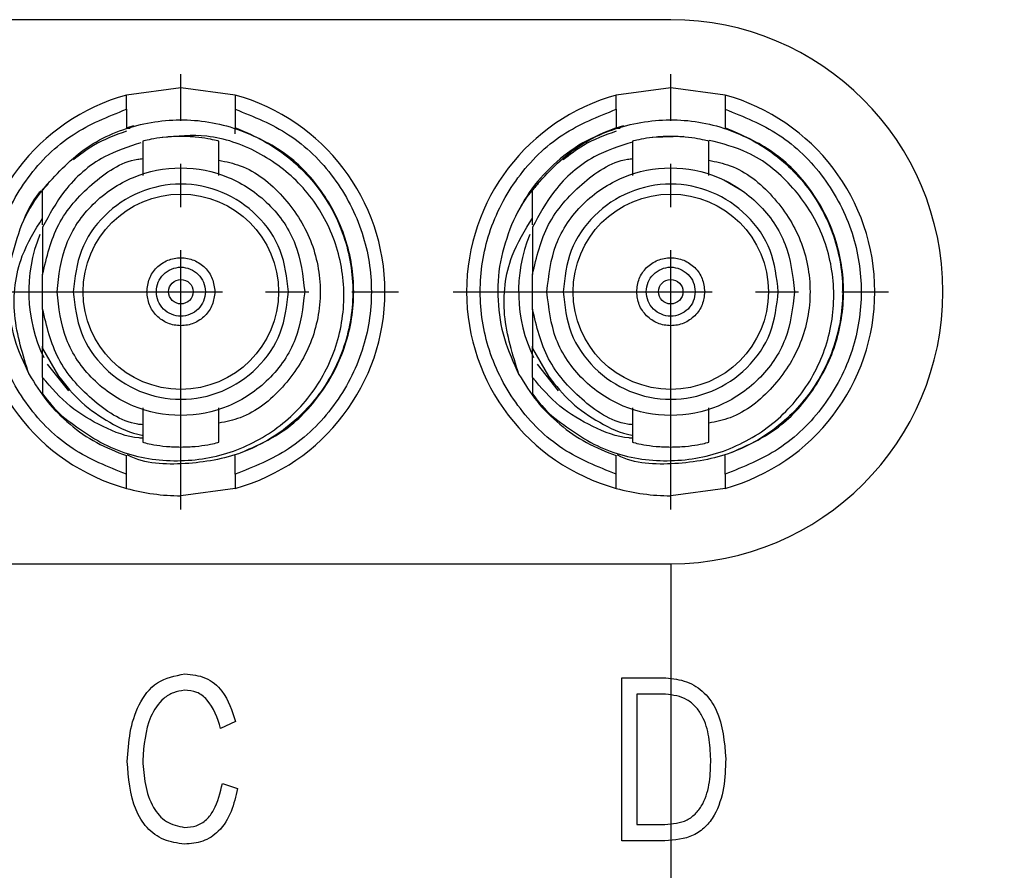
# Model space of a CAD drawing. Header units: millimetres. Extents: x 0 to 15016, y 0 to 1665.
# Tile 6 of 9: x 14923 to 14941, y 1487 to 1503. Entities that reach past the tile are written whole.
import ezdxf

# ---------------------------------------------------------------- set-up
doc = ezdxf.new("R2010")
doc.units = ezdxf.units.MM
doc.linetypes.add('CENTER2', pattern=[28.575, 19.05, -3.175, 3.175, -3.175])
for name, color, linetype, lineweight in [('粗实线', 7, 'Continuous', 50), ('细实线', 3, 'Continuous', 25), ('细点画线', 1, 'CENTER2', 25)]:
    doc.layers.add(name, color=color, linetype=linetype, lineweight=lineweight)
doc.styles.add('iTek', font='txt', dxfattribs={"width": 0.8, "height": 7})
doc.dimstyles.new('iTek', dxfattribs={"dimscale": 0, "dimtxt": 7, "dimasz": 4.5, "dimexe": 1, "dimexo": 1, "dimgap": 1.5, "dimtad": 1, "dimtoh": 1, "dimdsep": 46, "dimtxsty": 'iTek', "dimcen": 4, "dimclrd": 256, "dimclre": 256, "dimclrt": 256, "dimazin": 2, "dimtfac": 1, "dimtmove": 0, "dimatfit": 3, "dimfxl": 1, "dimlwd": -1, "dimlwe": -1, "dimarcsym": 0})

# ---------------------------------------------------------------- blocks, each defined once
blk = doc.blocks.new('*D82')
at = {"layer": 'Defpoints', "color": 0}
for p in [(14935.02, 1493.864), (14946.02, 1479.864), (14935.02, 1465.81)]:
    blk.add_point(p, dxfattribs=at)
at = {"layer": '细实线'}
for p, q in [((14935.02, 1492.864), (14935.02, 1464.81)), ((14946.02, 1478.864), (14946.02, 1464.81)), ((14930.52, 1465.81), (14926.02, 1465.81)), ((14946.02, 1465.81), (14935.02, 1465.81)), ((14950.52, 1465.81), (14955.02, 1465.81))]:
    blk.add_line(p, q, dxfattribs=at)
for points in [[(14930.52, 1466.56), (14930.52, 1465.06), (14935.02, 1465.81)], [(14950.52, 1466.56), (14950.52, 1465.06), (14946.02, 1465.81)]]:
    blk.add_solid(points, dxfattribs=at)
at = {"layer": '细实线', "insert": (14940.52, 1470.926), "char_height": 7, "attachment_point": 5, "style": 'iTek'}
blk.add_mtext('11', dxfattribs=at)
blk = doc.blocks.new('*D83')
at = {"layer": 'Defpoints', "color": 0}
for p in [(14908.02, 1493.864), (14935.02, 1493.864), (14935.02, 1465.81)]:
    blk.add_point(p, dxfattribs=at)
at = {"layer": '细实线'}
for p, q in [((14908.02, 1492.864), (14908.02, 1464.81)), ((14935.02, 1492.864), (14935.02, 1464.81)), ((14912.52, 1465.81), (14930.52, 1465.81))]:
    blk.add_line(p, q, dxfattribs=at)
for points in [[(14912.52, 1466.56), (14912.52, 1465.06), (14908.02, 1465.81)], [(14930.52, 1466.56), (14930.52, 1465.06), (14935.02, 1465.81)]]:
    blk.add_solid(points, dxfattribs=at)
at = {"layer": '细实线', "insert": (14921.52, 1471.004), "char_height": 7, "attachment_point": 5, "style": 'iTek'}
blk.add_mtext('27', dxfattribs=at)

msp = doc.modelspace()

# ---------------------------------------------------------------- linework, layer by layer
at = {"layer": '粗实线', "lineweight": 30}
for p, q in [((14935.02, 1502.864), (14908.02, 1502.864)), ((14926.02, 1501.614), (14925.02, 1501.478)), ((14927.02, 1501.478), (14926.02, 1501.614)), ((14935.02, 1501.614), (14934.02, 1501.478)), ((14936.02, 1501.478), (14935.02, 1501.614)), ((14925.02, 1501.218), (14925.02, 1500.878)), ((14927.02, 1501.218), (14927.02, 1500.878)), ((14934.02, 1501.218), (14934.02, 1500.878)), ((14936.02, 1501.218), (14936.02, 1500.878)), ((14925.02, 1500.878), (14925.158, 1500.92)), ((14934.02, 1500.878), (14934.158, 1500.92)), ((14925.091, 1500.864), (14925.02, 1500.864)), ((14927.02, 1500.765), (14927.02, 1500.878)), ((14934.091, 1500.864), (14934.02, 1500.864)), ((14925.32, 1500.632), (14925.32, 1500)), ((14926.72, 1500), (14926.72, 1500.632)), ((14934.32, 1500.632), (14934.32, 1500)), ((14935.258, 1500.714), (14934.679, 1500.697)), ((14935.72, 1500), (14935.72, 1500.632)), ((14935.996, 1499.919), (14936.308, 1499.739)), ((14923.48, 1499.052), (14923.48, 1498.183)), ((14932.48, 1499.052), (14932.48, 1498.183)), ((14923.48, 1497.545), (14923.48, 1498.183)), ((14932.48, 1497.545), (14932.48, 1498.183)), ((14923.48, 1497.545), (14923.48, 1496.821)), ((14932.48, 1497.545), (14932.48, 1496.821)), ((14923.48, 1496.287), (14923.48, 1496.862)), ((14923.48, 1496.821), (14923.775, 1496.31)), ((14932.48, 1496.287), (14932.48, 1496.862)), ((14932.48, 1496.821), (14932.775, 1496.31)), ((14923.566, 1496.53), (14923.953, 1496.044)), ((14932.566, 1496.53), (14932.953, 1496.044)), ((14923.48, 1496.287), (14923.48, 1495.984)), ((14932.48, 1496.287), (14932.48, 1495.984)), ((14925.32, 1495.728), (14925.32, 1495.096)), ((14926.72, 1495.096), (14926.72, 1495.728)), ((14934.32, 1495.728), (14934.32, 1495.096)), ((14935.72, 1495.096), (14935.72, 1495.728)), ((14925.02, 1494.51), (14925.02, 1494.851)), ((14927.02, 1494.51), (14927.02, 1494.851)), ((14934.02, 1494.51), (14934.02, 1494.851)), ((14936.02, 1494.51), (14936.02, 1494.851)), ((14927.02, 1494.25), (14926.02, 1494.114)), ((14936.02, 1494.25), (14935.02, 1494.114)), ((14908.02, 1492.864), (14935.02, 1492.864)), ((14934.121, 1490.768), (14934.932, 1490.768)), ((14934.121, 1487.768), (14934.121, 1490.768)), ((14934.395, 1490.467), (14934.395, 1488.072)), ((14934.926, 1490.467), (14934.395, 1490.467)), ((14927.024, 1489.966), (14926.75, 1489.838)), ((14926.782, 1488.827), (14927.062, 1488.73)), ((14934.395, 1488.072), (14934.913, 1488.072)), ((14934.913, 1487.768), (14934.121, 1487.768))]:
    msp.add_line(p, q, dxfattribs=at)
for centre, radius in [((14926.02, 1497.864), 1.795), ((14935.02, 1497.864), 1.795), ((14926.02, 1497.864), 0.225), ((14935.02, 1497.864), 0.225)]:
    msp.add_circle(centre, radius, dxfattribs=at)
for centre, radius, start, end in [((14935.02, 1497.864), 5, 270, 90), ((14926.02, 1497.864), 3.75, 105.466, 254.534), ((14926.02, 1497.864), 3.75, 285.466, 74.534), ((14926.02, 1497.864), 3.75, 0, 74.534), ((14935.02, 1497.864), 3.75, 105.466, 254.534), ((14935.02, 1497.864), 3.75, 285.466, 74.534), ((14935.02, 1497.864), 3.75, 0, 74.534), ((14926.02, 1497.864), 2.795, 157.9114, 205.7008), ((14935.02, 1497.864), 2.795, 157.9114, 205.7008), ((14926.02, 1497.864), 3.75, 285.466, 0), ((14935.02, 1497.864), 3.75, 285.466, 0), ((14926.02, 1497.864), 3.16, 216.5057, 226.2849), ((14935.02, 1497.864), 3.16, 216.5057, 226.2849), ((14926.02, 1497.864), 3.75, 254.534, 270), ((14935.02, 1497.864), 3.75, 254.534, 270)]:
    msp.add_arc(centre, radius, start, end, dxfattribs=at)
for points, knots in [([(14925.02, 1501.218), (14925.02, 1501.248), (14925.02, 1501.309), (14925.02, 1501.389), (14925.02, 1501.447), (14925.02, 1501.475), (14925.02, 1501.477), (14925.02, 1501.478)], [0, 0, 0, 0, 0.226053, 0.452291, 0.673262, 0.885714, 1, 1, 1, 1]), ([(14927.02, 1501.478), (14927.02, 1501.477), (14927.02, 1501.476), (14927.02, 1501.456), (14927.02, 1501.408), (14927.02, 1501.322), (14927.02, 1501.253), (14927.02, 1501.218)], [0, 0, 0, 0, 0.123117, 0.242158, 0.487013, 0.740154, 1, 1, 1, 1]), ([(14934.02, 1501.218), (14934.02, 1501.248), (14934.02, 1501.309), (14934.02, 1501.389), (14934.02, 1501.447), (14934.02, 1501.475), (14934.02, 1501.477), (14934.02, 1501.478)], [0, 0, 0, 0, 0.226053, 0.452291, 0.673262, 0.885714, 1, 1, 1, 1]), ([(14936.02, 1501.478), (14936.02, 1501.477), (14936.02, 1501.476), (14936.02, 1501.456), (14936.02, 1501.408), (14936.02, 1501.322), (14936.02, 1501.253), (14936.02, 1501.218)], [0, 0, 0, 0, 0.123117, 0.242158, 0.487013, 0.740154, 1, 1, 1, 1]), ([(14925.02, 1494.51), (14924.68, 1494.646), (14923.984, 1494.924), (14923.164, 1495.739), (14922.637, 1496.752), (14922.463, 1497.864), (14922.637, 1498.976), (14923.164, 1499.99), (14923.984, 1500.804), (14924.68, 1501.083), (14925.02, 1501.218)], [0, 0, 0, 0, 0.121739, 0.25, 0.378261, 0.5, 0.621739, 0.75, 0.878261, 1, 1, 1, 1]), ([(14927.02, 1501.218), (14927.359, 1501.083), (14928.055, 1500.804), (14928.876, 1499.99), (14929.403, 1498.976), (14929.577, 1497.864), (14929.403, 1496.752), (14928.876, 1495.739), (14928.055, 1494.924), (14927.359, 1494.646), (14927.02, 1494.51)], [0, 0, 0, 0, 0.1217392, 0.25, 0.3782608, 0.5, 0.6217392, 0.75, 0.8782608, 1, 1, 1, 1]), ([(14934.02, 1494.51), (14933.68, 1494.646), (14932.984, 1494.924), (14932.164, 1495.739), (14931.637, 1496.752), (14931.463, 1497.864), (14931.637, 1498.976), (14932.164, 1499.99), (14932.984, 1500.804), (14933.68, 1501.083), (14934.02, 1501.218)], [0, 0, 0, 0, 0.121739, 0.25, 0.378261, 0.5, 0.621739, 0.75, 0.878261, 1, 1, 1, 1]), ([(14936.02, 1501.218), (14936.359, 1501.083), (14937.055, 1500.804), (14937.876, 1499.99), (14938.403, 1498.976), (14938.577, 1497.864), (14938.403, 1496.752), (14937.876, 1495.739), (14937.055, 1494.924), (14936.359, 1494.646), (14936.02, 1494.51)], [0, 0, 0, 0, 0.121739, 0.25, 0.378261, 0.5, 0.621739, 0.75, 0.878261, 1, 1, 1, 1]), ([(14923.48, 1499.744), (14923.719, 1500.009), (14924.199, 1500.539), (14925.2, 1500.975), (14926.273, 1501.075), (14927.323, 1500.809), (14928.225, 1500.211), (14928.878, 1499.348), (14929.208, 1498.318), (14929.178, 1497.236), (14928.792, 1496.225), (14928.094, 1495.401), (14927.157, 1494.845), (14926.109, 1494.669), (14925.355, 1494.695), (14925.038, 1494.862), (14925.034, 1494.864)], [0, 0, 0, 0, 0.076849, 0.153698, 0.230547, 0.307396, 0.384244, 0.461093, 0.537941, 0.61479, 0.691638, 0.768487, 0.845336, 0.922185, 0.999034, 1, 1, 1, 1]), ([(14932.48, 1499.744), (14932.719, 1500.009), (14933.199, 1500.539), (14934.2, 1500.975), (14935.273, 1501.075), (14936.323, 1500.809), (14937.225, 1500.211), (14937.878, 1499.348), (14938.208, 1498.318), (14938.178, 1497.236), (14937.792, 1496.225), (14937.094, 1495.401), (14936.157, 1494.845), (14935.109, 1494.669), (14934.355, 1494.695), (14934.038, 1494.862), (14934.034, 1494.864)], [0, 0, 0, 0, 0.076849, 0.153698, 0.230547, 0.307396, 0.384244, 0.461093, 0.537941, 0.61479, 0.691638, 0.768487, 0.845336, 0.922185, 0.999034, 1, 1, 1, 1]), ([(14923.836, 1495.58), (14924.121, 1495.366), (14924.692, 1494.939), (14925.753, 1494.706), (14926.814, 1494.817), (14927.771, 1495.278), (14928.514, 1496.024), (14928.961, 1496.968), (14929.067, 1498), (14928.824, 1498.999), (14928.266, 1499.856), (14927.463, 1500.462), (14926.556, 1500.78), (14925.953, 1500.723), (14925.679, 1500.697)], [0, 0, 0, 0, 0.087621, 0.175261, 0.262048, 0.34817, 0.433626, 0.51842, 0.60255, 0.686019, 0.768825, 0.85097, 0.932451, 1, 1, 1, 1]), ([(14925.02, 1500.815), (14924.811, 1500.739), (14924.459, 1500.611), (14924.166, 1500.381), (14924.046, 1500.287)], [0, 0, 0, 0, 0.591818, 1, 1, 1, 1]), ([(14927.128, 1494.907), (14927.394, 1495.024), (14927.964, 1495.275), (14928.634, 1495.98), (14929.091, 1496.87), (14929.247, 1497.864), (14929.091, 1498.857), (14928.635, 1499.749), (14927.933, 1500.479), (14927.324, 1500.745), (14927.02, 1500.878)], [0, 0, 0, 0, 0.111263, 0.2382254, 0.3651877, 0.4921503, 0.6191128, 0.7460752, 0.8730376, 1, 1, 1, 1]), ([(14934.02, 1500.878), (14933.81, 1500.793), (14933.391, 1500.625), (14932.85, 1500.21), (14932.394, 1499.703), (14932.194, 1499.299), (14932.093, 1499.096)], [0, 0, 0, 0, 0.25, 0.499999, 0.75, 1, 1, 1, 1]), ([(14934.02, 1500.815), (14933.811, 1500.739), (14933.459, 1500.611), (14933.166, 1500.381), (14933.046, 1500.287)], [0, 0, 0, 0, 0.591819, 1, 1, 1, 1]), ([(14936.128, 1494.907), (14936.394, 1495.024), (14936.964, 1495.275), (14937.634, 1495.98), (14938.091, 1496.87), (14938.247, 1497.864), (14938.091, 1498.857), (14937.635, 1499.749), (14936.933, 1500.479), (14936.324, 1500.745), (14936.02, 1500.878)], [0, 0, 0, 0, 0.1112631, 0.2382255, 0.3651878, 0.4921503, 0.6191128, 0.7460751, 0.8730375, 1, 1, 1, 1]), ([(14925.284, 1500.601), (14925.055, 1500.528), (14924.52, 1500.356), (14923.882, 1499.791), (14923.604, 1499.281), (14923.48, 1499.052)], [0, 0, 0, 0, 0.291713, 0.682837, 1, 1, 1, 1]), ([(14926.02, 1500.719), (14925.928, 1500.716), (14925.744, 1500.711), (14925.513, 1500.676), (14925.351, 1500.64), (14925.33, 1500.635), (14925.32, 1500.632)], [0, 0, 0, 0, 0.247554, 0.500014, 0.752652, 1, 1, 1, 1]), ([(14926.72, 1500.632), (14926.709, 1500.635), (14926.688, 1500.64), (14926.526, 1500.676), (14926.295, 1500.711), (14926.111, 1500.716), (14926.02, 1500.719)], [0, 0, 0, 0, 0.247348, 0.499985, 0.752446, 1, 1, 1, 1]), ([(14934.32, 1500.615), (14934.079, 1500.538), (14933.531, 1500.363), (14932.882, 1499.791), (14932.604, 1499.281), (14932.48, 1499.052)], [0, 0, 0, 0, 0.302571, 0.6877, 1, 1, 1, 1]), ([(14932.836, 1495.58), (14933.121, 1495.366), (14933.692, 1494.939), (14934.753, 1494.706), (14935.814, 1494.817), (14936.771, 1495.278), (14937.514, 1496.024), (14937.961, 1496.969), (14938.067, 1497.999), (14937.825, 1499.001), (14937.265, 1499.847), (14936.534, 1500.44), (14935.97, 1500.584), (14935.729, 1500.645)], [0, 0, 0, 0, 0.096062, 0.192145, 0.287293, 0.38171, 0.4754, 0.568362, 0.660597, 0.752106, 0.84289, 0.932948, 1, 1, 1, 1]), ([(14935.02, 1500.719), (14934.928, 1500.716), (14934.744, 1500.711), (14934.513, 1500.676), (14934.351, 1500.64), (14934.33, 1500.635), (14934.32, 1500.632)], [0, 0, 0, 0, 0.247554, 0.500014, 0.752652, 1, 1, 1, 1]), ([(14935.72, 1500.632), (14935.709, 1500.635), (14935.688, 1500.64), (14935.526, 1500.676), (14935.295, 1500.711), (14935.111, 1500.716), (14935.02, 1500.719)], [0, 0, 0, 0, 0.247347, 0.499985, 0.752445, 1, 1, 1, 1]), ([(14923.48, 1498.183), (14923.555, 1498.5), (14923.704, 1499.134), (14924.357, 1499.86), (14924.94, 1500.268), (14925.289, 1500.307), (14925.32, 1500.31)], [0, 0, 0, 0, 0.322933, 0.645867, 0.9688, 1, 1, 1, 1]), ([(14926.72, 1500.281), (14926.852, 1500.253), (14927.299, 1500.161), (14927.927, 1499.646), (14928.458, 1498.833), (14928.64, 1497.864), (14928.458, 1496.896), (14927.927, 1496.082), (14927.299, 1495.567), (14926.852, 1495.475), (14926.72, 1495.448)], [0, 0, 0, 0, 0.061279, 0.20752, 0.35376, 0.5, 0.64624, 0.79248, 0.938721, 1, 1, 1, 1]), ([(14932.48, 1498.183), (14932.555, 1498.5), (14932.704, 1499.134), (14933.357, 1499.86), (14933.94, 1500.268), (14934.289, 1500.307), (14934.32, 1500.31)], [0, 0, 0, 0, 0.322933, 0.645866, 0.9688, 1, 1, 1, 1]), ([(14935.72, 1500.281), (14935.852, 1500.253), (14936.299, 1500.161), (14936.927, 1499.646), (14937.458, 1498.833), (14937.64, 1497.864), (14937.458, 1496.896), (14936.927, 1496.082), (14936.299, 1495.567), (14935.852, 1495.475), (14935.72, 1495.448)], [0, 0, 0, 0, 0.061279, 0.20752, 0.35376, 0.5, 0.64624, 0.79248, 0.938721, 1, 1, 1, 1]), ([(14923.745, 1497.864), (14923.779, 1498.162), (14923.847, 1498.757), (14924.373, 1499.515), (14925.125, 1500.021), (14926.02, 1500.198), (14926.914, 1500.021), (14927.666, 1499.515), (14928.192, 1498.757), (14928.26, 1498.162), (14928.295, 1497.864)], [0, 0, 0, 0, 0.1249999, 0.2500001, 0.3749999, 0.5, 0.6249999, 0.7499999, 0.8750001, 1, 1, 1, 1]), ([(14932.745, 1497.864), (14932.779, 1498.162), (14932.847, 1498.757), (14933.373, 1499.515), (14934.125, 1500.021), (14935.02, 1500.198), (14935.914, 1500.021), (14936.666, 1499.515), (14937.192, 1498.757), (14937.26, 1498.162), (14937.295, 1497.864)], [0, 0, 0, 0, 0.1249999, 0.2500001, 0.375, 0.5, 0.625, 0.7499999, 0.8750001, 1, 1, 1, 1]), ([(14923.583, 1499.843), (14923.53, 1499.788), (14923.322, 1499.572), (14923.191, 1499.299), (14923.093, 1499.096)], [0, 0, 0, 0, 0.255149, 1, 1, 1, 1]), ([(14927.997, 1497.864), (14927.967, 1498.123), (14927.907, 1498.64), (14927.45, 1499.298), (14926.797, 1499.738), (14926.02, 1499.893), (14925.242, 1499.738), (14924.589, 1499.298), (14924.132, 1498.64), (14924.072, 1498.123), (14924.043, 1497.864)], [0, 0, 0, 0, 0.125, 0.25, 0.375, 0.5, 0.625, 0.75, 0.875, 1, 1, 1, 1]), ([(14932.583, 1499.843), (14932.53, 1499.788), (14932.322, 1499.572), (14932.191, 1499.299), (14932.093, 1499.096)], [0, 0, 0, 0, 0.255147, 1, 1, 1, 1]), ([(14936.997, 1497.864), (14936.967, 1498.123), (14936.907, 1498.64), (14936.45, 1499.298), (14935.797, 1499.738), (14935.02, 1499.893), (14934.242, 1499.738), (14933.589, 1499.298), (14933.132, 1498.64), (14933.072, 1498.123), (14933.043, 1497.864)], [0, 0, 0, 0, 0.125, 0.25, 0.375, 0.5, 0.625, 0.75, 0.875, 1, 1, 1, 1]), ([(14923.446, 1499.717), (14923.437, 1499.707), (14923.279, 1499.528), (14923.184, 1499.306), (14923.093, 1499.096)], [0, 0, 0, 0, 0.0557406, 1, 1, 1, 1]), ([(14923.48, 1499.095), (14923.48, 1499.166), (14923.48, 1499.311), (14923.48, 1499.527), (14923.48, 1499.672), (14923.48, 1499.744)], [0, 0, 0, 0, 0.325052, 0.662428, 1, 1, 1, 1]), ([(14932.48, 1499.095), (14932.48, 1499.166), (14932.48, 1499.311), (14932.48, 1499.527), (14932.48, 1499.672), (14932.48, 1499.744)], [0, 0, 0, 0, 0.325052, 0.662428, 1, 1, 1, 1]), ([(14923.232, 1496.344), (14923.118, 1496.704), (14922.892, 1497.412), (14923.009, 1498.455), (14923.34, 1498.992), (14923.48, 1499.217)], [0, 0, 0, 0, 0.374194, 0.737182, 1, 1, 1, 1]), ([(14932.232, 1496.344), (14932.118, 1496.704), (14931.892, 1497.412), (14932.009, 1498.455), (14932.34, 1498.992), (14932.48, 1499.217)], [0, 0, 0, 0, 0.374194, 0.737182, 1, 1, 1, 1]), ([(14923.093, 1499.096), (14923.015, 1498.871), (14922.859, 1498.421), (14922.825, 1497.703), (14922.931, 1496.992), (14923.132, 1496.56), (14923.232, 1496.344)], [0, 0, 0, 0, 0.2500337, 0.5000287, 0.7500129, 1, 1, 1, 1]), ([(14932.093, 1499.096), (14932.015, 1498.871), (14931.859, 1498.421), (14931.825, 1497.703), (14931.931, 1496.992), (14932.132, 1496.56), (14932.232, 1496.344)], [0, 0, 0, 0, 0.250034, 0.500029, 0.750013, 1, 1, 1, 1]), ([(14925.395, 1497.864), (14925.404, 1497.946), (14925.423, 1498.109), (14925.567, 1498.318), (14925.774, 1498.457), (14926.02, 1498.505), (14926.265, 1498.457), (14926.472, 1498.318), (14926.616, 1498.109), (14926.635, 1497.946), (14926.645, 1497.864)], [0, 0, 0, 0, 0.125001, 0.250001, 0.375001, 0.5, 0.625, 0.749999, 0.874999, 1, 1, 1, 1]), ([(14934.395, 1497.864), (14934.404, 1497.946), (14934.423, 1498.109), (14934.567, 1498.318), (14934.774, 1498.457), (14935.02, 1498.505), (14935.265, 1498.457), (14935.472, 1498.318), (14935.616, 1498.109), (14935.635, 1497.946), (14935.645, 1497.864)], [0, 0, 0, 0, 0.1250008, 0.2500005, 0.3749997, 0.5, 0.6249999, 0.7499995, 0.8749992, 1, 1, 1, 1]), ([(14925.57, 1497.864), (14925.576, 1497.923), (14925.59, 1498.041), (14925.694, 1498.191), (14925.843, 1498.291), (14926.02, 1498.326), (14926.197, 1498.291), (14926.345, 1498.191), (14926.449, 1498.041), (14926.463, 1497.923), (14926.47, 1497.864)], [0, 0, 0, 0, 0.125001, 0.25, 0.375001, 0.5, 0.625, 0.749999, 0.874999, 1, 1, 1, 1]), ([(14934.57, 1497.864), (14934.576, 1497.923), (14934.59, 1498.041), (14934.694, 1498.191), (14934.843, 1498.291), (14935.02, 1498.326), (14935.197, 1498.291), (14935.345, 1498.191), (14935.449, 1498.041), (14935.463, 1497.923), (14935.47, 1497.864)], [0, 0, 0, 0, 0.125001, 0.250001, 0.375, 0.5, 0.625, 0.749999, 0.874999, 1, 1, 1, 1]), ([(14928.295, 1497.864), (14928.26, 1497.566), (14928.192, 1496.971), (14927.666, 1496.214), (14926.914, 1495.708), (14926.02, 1495.53), (14925.125, 1495.708), (14924.373, 1496.214), (14923.847, 1496.971), (14923.779, 1497.566), (14923.745, 1497.864)], [0, 0, 0, 0, 0.125, 0.25, 0.375, 0.5, 0.625, 0.75, 0.875, 1, 1, 1, 1]), ([(14924.043, 1497.864), (14924.072, 1497.605), (14924.132, 1497.088), (14924.589, 1496.43), (14925.242, 1495.99), (14926.02, 1495.836), (14926.797, 1495.99), (14927.45, 1496.43), (14927.907, 1497.088), (14927.967, 1497.605), (14927.997, 1497.864)], [0, 0, 0, 0, 0.125, 0.25, 0.375, 0.5, 0.625, 0.75, 0.875, 1, 1, 1, 1]), ([(14926.645, 1497.864), (14926.635, 1497.782), (14926.616, 1497.619), (14926.472, 1497.411), (14926.265, 1497.272), (14926.02, 1497.223), (14925.774, 1497.272), (14925.567, 1497.411), (14925.423, 1497.619), (14925.404, 1497.782), (14925.395, 1497.864)], [0, 0, 0, 0, 0.124999, 0.25, 0.375, 0.5, 0.625, 0.75, 0.875001, 1, 1, 1, 1]), ([(14926.47, 1497.864), (14926.463, 1497.805), (14926.449, 1497.687), (14926.345, 1497.538), (14926.197, 1497.438), (14926.02, 1497.402), (14925.843, 1497.438), (14925.694, 1497.538), (14925.59, 1497.687), (14925.576, 1497.805), (14925.57, 1497.864)], [0, 0, 0, 0, 0.1249983, 0.2500007, 0.3750002, 0.4999998, 0.6249994, 0.75, 0.8750017, 1, 1, 1, 1]), ([(14937.295, 1497.864), (14937.26, 1497.566), (14937.192, 1496.971), (14936.666, 1496.214), (14935.914, 1495.708), (14935.02, 1495.53), (14934.125, 1495.708), (14933.373, 1496.214), (14932.847, 1496.971), (14932.779, 1497.566), (14932.745, 1497.864)], [0, 0, 0, 0, 0.125, 0.25, 0.375, 0.5, 0.625, 0.75, 0.875, 1, 1, 1, 1]), ([(14933.043, 1497.864), (14933.072, 1497.605), (14933.132, 1497.088), (14933.589, 1496.43), (14934.242, 1495.99), (14935.02, 1495.836), (14935.797, 1495.99), (14936.45, 1496.43), (14936.907, 1497.088), (14936.967, 1497.605), (14936.997, 1497.864)], [0, 0, 0, 0, 0.1249998, 0.2499998, 0.3749998, 0.5, 0.625, 0.7500002, 0.8750002, 1, 1, 1, 1]), ([(14935.645, 1497.864), (14935.635, 1497.782), (14935.616, 1497.619), (14935.472, 1497.411), (14935.265, 1497.272), (14935.02, 1497.223), (14934.774, 1497.272), (14934.567, 1497.411), (14934.423, 1497.619), (14934.404, 1497.782), (14934.395, 1497.864)], [0, 0, 0, 0, 0.124999, 0.25, 0.375, 0.5, 0.625, 0.75, 0.875001, 1, 1, 1, 1]), ([(14935.47, 1497.864), (14935.463, 1497.805), (14935.449, 1497.687), (14935.345, 1497.538), (14935.197, 1497.438), (14935.02, 1497.402), (14934.843, 1497.438), (14934.694, 1497.538), (14934.59, 1497.687), (14934.576, 1497.805), (14934.57, 1497.864)], [0, 0, 0, 0, 0.124998, 0.250001, 0.375, 0.5, 0.625, 0.75, 0.875002, 1, 1, 1, 1]), ([(14925.32, 1495.418), (14925.289, 1495.421), (14924.94, 1495.46), (14924.357, 1495.869), (14923.704, 1496.595), (14923.555, 1497.228), (14923.48, 1497.545)], [0, 0, 0, 0, 0.031201, 0.354134, 0.677068, 1, 1, 1, 1]), ([(14934.32, 1495.418), (14934.289, 1495.421), (14933.94, 1495.46), (14933.357, 1495.869), (14932.704, 1496.595), (14932.555, 1497.228), (14932.48, 1497.545)], [0, 0, 0, 0, 0.0312, 0.354134, 0.677068, 1, 1, 1, 1]), ([(14923.232, 1496.344), (14923.337, 1496.175), (14923.546, 1495.836), (14923.973, 1495.415), (14924.464, 1495.069), (14924.834, 1494.923), (14925.02, 1494.851)], [0, 0, 0, 0, 0.250001, 0.5, 0.75, 1, 1, 1, 1]), ([(14925.32, 1495.172), (14925.298, 1495.173), (14925.044, 1495.185), (14924.576, 1495.375), (14923.956, 1495.735), (14923.639, 1496.101), (14923.48, 1496.287)], [0, 0, 0, 0, 0.029511, 0.345875, 0.66937, 1, 1, 1, 1]), ([(14923.775, 1496.31), (14923.907, 1496.142), (14924.173, 1495.807), (14924.707, 1495.455), (14925.1, 1495.259), (14925.315, 1495.227), (14925.32, 1495.227)], [0, 0, 0, 0, 0.330828, 0.6616557, 0.992485, 1, 1, 1, 1]), ([(14932.232, 1496.344), (14932.337, 1496.175), (14932.546, 1495.836), (14932.973, 1495.415), (14933.464, 1495.069), (14933.834, 1494.923), (14934.02, 1494.851)], [0, 0, 0, 0, 0.250001, 0.5, 0.75, 1, 1, 1, 1]), ([(14934.32, 1495.172), (14934.298, 1495.173), (14934.044, 1495.185), (14933.576, 1495.375), (14932.956, 1495.735), (14932.639, 1496.101), (14932.48, 1496.287)], [0, 0, 0, 0, 0.029512, 0.345876, 0.66937, 1, 1, 1, 1]), ([(14932.775, 1496.31), (14932.907, 1496.142), (14933.173, 1495.807), (14933.707, 1495.455), (14934.1, 1495.259), (14934.315, 1495.227), (14934.32, 1495.227)], [0, 0, 0, 0, 0.330828, 0.6616557, 0.9924845, 1, 1, 1, 1]), ([(14925.32, 1495.096), (14925.33, 1495.093), (14925.351, 1495.088), (14925.513, 1495.052), (14925.744, 1495.017), (14925.928, 1495.012), (14926.02, 1495.009)], [0, 0, 0, 0, 0.247348, 0.499986, 0.752446, 1, 1, 1, 1]), ([(14926.02, 1495.009), (14926.111, 1495.012), (14926.295, 1495.017), (14926.526, 1495.052), (14926.688, 1495.088), (14926.709, 1495.093), (14926.72, 1495.096)], [0, 0, 0, 0, 0.247554, 0.500015, 0.752652, 1, 1, 1, 1]), ([(14934.32, 1495.096), (14934.33, 1495.093), (14934.351, 1495.088), (14934.513, 1495.052), (14934.744, 1495.017), (14934.928, 1495.012), (14935.02, 1495.009)], [0, 0, 0, 0, 0.247348, 0.499986, 0.752446, 1, 1, 1, 1]), ([(14935.02, 1495.009), (14935.111, 1495.012), (14935.295, 1495.017), (14935.526, 1495.052), (14935.688, 1495.088), (14935.709, 1495.093), (14935.72, 1495.096)], [0, 0, 0, 0, 0.247555, 0.500015, 0.752653, 1, 1, 1, 1]), ([(14925.02, 1494.25), (14925.02, 1494.253), (14925.02, 1494.258), (14925.02, 1494.3), (14925.02, 1494.363), (14925.02, 1494.436), (14925.02, 1494.488), (14925.02, 1494.51)], [0, 0, 0, 0, 0.2045984, 0.4090893, 0.6166665, 0.8314571, 1, 1, 1, 1]), ([(14927.02, 1494.51), (14927.02, 1494.475), (14927.02, 1494.407), (14927.02, 1494.32), (14927.02, 1494.273), (14927.02, 1494.253), (14927.02, 1494.251), (14927.02, 1494.25)], [0, 0, 0, 0, 0.2576744, 0.5136477, 0.7587908, 0.878971, 1, 1, 1, 1]), ([(14934.02, 1494.25), (14934.02, 1494.253), (14934.02, 1494.258), (14934.02, 1494.3), (14934.02, 1494.363), (14934.02, 1494.436), (14934.02, 1494.488), (14934.02, 1494.51)], [0, 0, 0, 0, 0.2045984, 0.4090893, 0.6166665, 0.8314571, 1, 1, 1, 1]), ([(14936.02, 1494.51), (14936.02, 1494.475), (14936.02, 1494.407), (14936.02, 1494.32), (14936.02, 1494.273), (14936.02, 1494.253), (14936.02, 1494.251), (14936.02, 1494.25)], [0, 0, 0, 0, 0.2576744, 0.5136477, 0.7587908, 0.878971, 1, 1, 1, 1]), ([(14925.034, 1489.232), (14925.047, 1489.41), (14925.073, 1489.765), (14925.22, 1490.277), (14925.558, 1490.732), (14925.914, 1490.804), (14926.092, 1490.84)], [0, 0, 0, 0, 0.251377, 0.502235, 0.751237, 1, 1, 1, 1]), ([(14926.092, 1490.84), (14926.223, 1490.827), (14926.484, 1490.801), (14926.858, 1490.484), (14926.961, 1490.162), (14927.024, 1489.966)], [0, 0, 0, 0, 0.280108, 0.559696, 1, 1, 1, 1]), ([(14934.932, 1490.768), (14935.061, 1490.752), (14935.319, 1490.722), (14935.656, 1490.506), (14935.974, 1490.028), (14936.007, 1489.589), (14936.03, 1489.28)], [0, 0, 0, 0, 0.18709, 0.373631, 0.560455, 1, 1, 1, 1]), ([(14926.085, 1490.539), (14926.017, 1490.528), (14925.881, 1490.505), (14925.641, 1490.36), (14925.372, 1489.94), (14925.34, 1489.525), (14925.319, 1489.248)], [0, 0, 0, 0, 0.125345, 0.250599, 0.499739, 1, 1, 1, 1]), ([(14926.75, 1489.838), (14926.689, 1490.028), (14926.605, 1490.293), (14926.319, 1490.522), (14926.163, 1490.534), (14926.085, 1490.539)], [0, 0, 0, 0, 0.559616, 0.77991, 1, 1, 1, 1]), ([(14935.756, 1489.272), (14935.749, 1489.408), (14935.736, 1489.681), (14935.639, 1490.015), (14935.484, 1490.241), (14935.271, 1490.421), (14935.063, 1490.449), (14934.926, 1490.467)], [0, 0, 0, 0, 0.2508372, 0.5009724, 0.6262596, 0.7513959, 1, 1, 1, 1]), ([(14926.085, 1487.711), (14925.957, 1487.729), (14925.7, 1487.763), (14925.377, 1487.999), (14925.09, 1488.49), (14925.057, 1488.926), (14925.034, 1489.232)], [0, 0, 0, 0, 0.186829, 0.373148, 0.560037, 1, 1, 1, 1]), ([(14925.319, 1489.248), (14925.329, 1489.099), (14925.351, 1488.802), (14925.478, 1488.403), (14925.736, 1488.094), (14925.969, 1488.042), (14926.085, 1488.017)], [0, 0, 0, 0, 0.281237, 0.561554, 0.780836, 1, 1, 1, 1]), ([(14936.03, 1489.28), (14936.025, 1489.101), (14936.013, 1488.745), (14935.879, 1488.307), (14935.663, 1488.019), (14935.366, 1487.807), (14935.094, 1487.784), (14934.913, 1487.768)], [0, 0, 0, 0, 0.250803, 0.500712, 0.625904, 0.751043, 1, 1, 1, 1]), ([(14934.913, 1488.072), (14935.055, 1488.083), (14935.269, 1488.099), (14935.495, 1488.276), (14935.654, 1488.508), (14935.747, 1488.853), (14935.753, 1489.132), (14935.756, 1489.272)], [0, 0, 0, 0, 0.248611, 0.37371, 0.498961, 0.749092, 1, 1, 1, 1]), ([(14926.085, 1488.017), (14926.159, 1488.021), (14926.307, 1488.03), (14926.499, 1488.153), (14926.69, 1488.413), (14926.744, 1488.656), (14926.782, 1488.827)], [0, 0, 0, 0, 0.186603, 0.372895, 0.559835, 1, 1, 1, 1]), ([(14927.062, 1488.73), (14927.03, 1488.589), (14926.965, 1488.306), (14926.752, 1487.951), (14926.429, 1487.736), (14926.2, 1487.72), (14926.085, 1487.711)], [0, 0, 0, 0, 0.2809201, 0.5605618, 0.7800001, 1, 1, 1, 1])]:
    msp.add_open_spline(points, degree=3, knots=knots, dxfattribs=at)
at = {"layer": '细点画线', "ltscale": 0.25}
for p, q in [((14926.02, 1493.864), (14926.02, 1501.864)), ((14935.02, 1493.864), (14935.02, 1501.864)), ((14922.02, 1497.864), (14930.02, 1497.864)), ((14931.02, 1497.864), (14939.02, 1497.864))]:
    msp.add_line(p, q, dxfattribs=at)

# ---------------------------------------------------------------- dimensions: what is measured, and where the dimension line sits
at = {"layer": '细实线'}
for p1, picture, middle in [((14908.02, 1493.864), '*D83', (14921.52, 1465.81)), ((14946.02, 1479.864), '*D82', (14940.52, 1465.81))]:
    dim = msp.add_linear_dim(base=(14935.02, 1465.81), p1=p1, p2=(14935.02, 1493.864), dimstyle='iTek', override={"dimscale": 1}, dxfattribs=at)
    dim.commit()
    dim.dimension.update_dxf_attribs({"geometry": picture, "text_midpoint": middle, "dimtype": 160})

doc.saveas('drawing.dxf')
